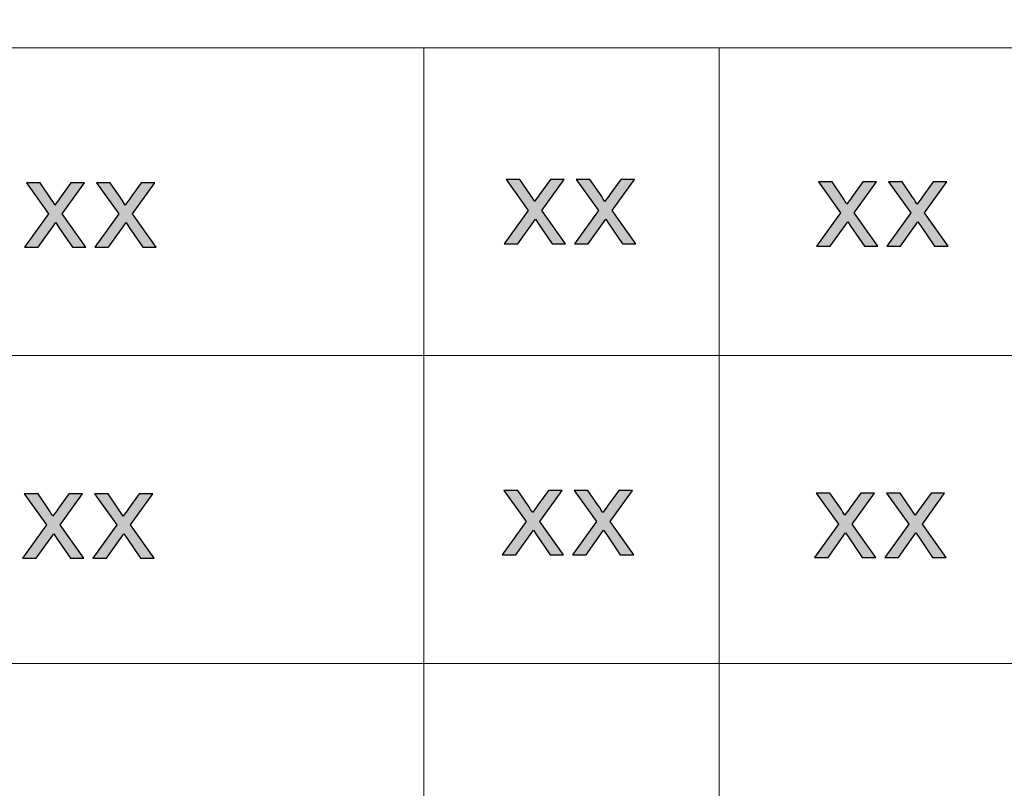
# Model space of a CAD drawing. Header units: millimetres. Extents: x -296 to 295, y -209 to 209.
# Tile 85 of 120: x 99 to 131, y -182 to -157. Entities that reach past the tile are written whole.
import ezdxf

# ---------------------------------------------------------------- set-up
doc = ezdxf.new("R2010")
doc.units = ezdxf.units.MM
doc.header["$MEASUREMENT"] = 0
doc.layers.add('layer 1', color=7, linetype='Continuous')

msp = doc.modelspace()

# ---------------------------------------------------------------- hatches: boundary and pattern name
at = {"layer": 'layer 1'}
h = msp.add_hatch(color=250, dxfattribs=at)
edge = h.paths.add_edge_path()
edge.add_spline(control_points=[(99.5688, -164.2709), (99.5688, -164.2709), (100.3332, -163.2071), (100.3332, -163.2071), (100.3332, -163.2071), (99.6253, -162.2172), (99.6253, -162.2172), (99.6253, -162.2172), (100.0617, -162.2172), (100.0617, -162.2172), (100.0617, -162.2172), (100.3923, -162.7019), (100.3923, -162.7019), (100.4535, -162.793), (100.5019, -162.8668), (100.5363, -162.9249), (100.5961, -162.8424), (100.6492, -162.7679), (100.6969, -162.7013), (100.6969, -162.7013), (101.0451, -162.2172), (101.0451, -162.2172), (101.0451, -162.2172), (101.4788, -162.2172), (101.4788, -162.2172), (101.4788, -162.2172), (100.7669, -163.2071), (100.7669, -163.2071), (100.7669, -163.2071), (101.5252, -164.2709), (101.5252, -164.2709), (101.5252, -164.2709), (101.0936, -164.2709), (101.0936, -164.2709), (101.0936, -164.2709), (100.6606, -163.6378), (100.6606, -163.6378), (100.6606, -163.6378), (100.5618, -163.4854), (100.5618, -163.4854), (100.5618, -163.4854), (100.0024, -164.2709), (100.0024, -164.2709), (100.0024, -164.2709), (99.5688, -164.2709), (99.5688, -164.2709)], knot_values=[0, 0, 0, 0, 0.0666667, 0.0666667, 0.0666667, 0.1333333, 0.1333333, 0.1333333, 0.2, 0.2, 0.2, 0.2666667, 0.2666667, 0.2666667, 0.3333333, 0.3333333, 0.3333333, 0.4, 0.4, 0.4, 0.4666667, 0.4666667, 0.4666667, 0.5333333, 0.5333333, 0.5333333, 0.6, 0.6, 0.6, 0.6666667, 0.6666667, 0.6666667, 0.7333333, 0.7333333, 0.7333333, 0.8, 0.8, 0.8, 0.8666667, 0.8666667, 0.8666667, 0.9333333, 0.9333333, 0.9333333, 1, 1, 1, 1], degree=3, periodic=1)
h = msp.add_hatch(color=250, dxfattribs=at)
edge = h.paths.add_edge_path()
edge.add_spline(control_points=[(101.8098, -164.2709), (101.8098, -164.2709), (102.5742, -163.2071), (102.5742, -163.2071), (102.5742, -163.2071), (101.8662, -162.2172), (101.8662, -162.2172), (101.8662, -162.2172), (102.3026, -162.2172), (102.3026, -162.2172), (102.3026, -162.2172), (102.6333, -162.7019), (102.6333, -162.7019), (102.6945, -162.793), (102.7429, -162.8668), (102.7772, -162.9249), (102.8371, -162.8424), (102.8902, -162.7679), (102.9379, -162.7013), (102.9379, -162.7013), (103.2861, -162.2172), (103.2861, -162.2172), (103.2861, -162.2172), (103.7198, -162.2172), (103.7198, -162.2172), (103.7198, -162.2172), (103.0078, -163.2071), (103.0078, -163.2071), (103.0078, -163.2071), (103.7661, -164.2709), (103.7661, -164.2709), (103.7661, -164.2709), (103.3345, -164.2709), (103.3345, -164.2709), (103.3345, -164.2709), (102.9016, -163.6378), (102.9016, -163.6378), (102.9016, -163.6378), (102.8027, -163.4854), (102.8027, -163.4854), (102.8027, -163.4854), (102.2434, -164.2709), (102.2434, -164.2709), (102.2434, -164.2709), (101.8098, -164.2709), (101.8098, -164.2709)], knot_values=[0, 0, 0, 0, 0.0666667, 0.0666667, 0.0666667, 0.1333333, 0.1333333, 0.1333333, 0.2, 0.2, 0.2, 0.2666667, 0.2666667, 0.2666667, 0.3333333, 0.3333333, 0.3333333, 0.4, 0.4, 0.4, 0.4666667, 0.4666667, 0.4666667, 0.5333333, 0.5333333, 0.5333333, 0.6, 0.6, 0.6, 0.6666667, 0.6666667, 0.6666667, 0.7333333, 0.7333333, 0.7333333, 0.8, 0.8, 0.8, 0.8666667, 0.8666667, 0.8666667, 0.9333333, 0.9333333, 0.9333333, 1, 1, 1, 1], degree=3, periodic=1)
h = msp.add_hatch(color=250, dxfattribs=at)
edge = h.paths.add_edge_path()
edge.add_spline(control_points=[(114.8686, -164.1582), (114.8686, -164.1582), (115.633, -163.0944), (115.633, -163.0944), (115.633, -163.0944), (114.9251, -162.1045), (114.9251, -162.1045), (114.9251, -162.1045), (115.3615, -162.1045), (115.3615, -162.1045), (115.3615, -162.1045), (115.6921, -162.5892), (115.6921, -162.5892), (115.7533, -162.6803), (115.8017, -162.7541), (115.8361, -162.8122), (115.8959, -162.7297), (115.949, -162.6552), (115.9967, -162.5886), (115.9967, -162.5886), (116.3449, -162.1045), (116.3449, -162.1045), (116.3449, -162.1045), (116.7786, -162.1045), (116.7786, -162.1045), (116.7786, -162.1045), (116.0667, -163.0944), (116.0667, -163.0944), (116.0667, -163.0944), (116.825, -164.1582), (116.825, -164.1582), (116.825, -164.1582), (116.3934, -164.1582), (116.3934, -164.1582), (116.3934, -164.1582), (115.9604, -163.5251), (115.9604, -163.5251), (115.9604, -163.5251), (115.8616, -163.3727), (115.8616, -163.3727), (115.8616, -163.3727), (115.3022, -164.1582), (115.3022, -164.1582), (115.3022, -164.1582), (114.8686, -164.1582), (114.8686, -164.1582)], knot_values=[0, 0, 0, 0, 0.0666667, 0.0666667, 0.0666667, 0.1333333, 0.1333333, 0.1333333, 0.2, 0.2, 0.2, 0.2666667, 0.2666667, 0.2666667, 0.3333333, 0.3333333, 0.3333333, 0.4, 0.4, 0.4, 0.4666667, 0.4666667, 0.4666667, 0.5333333, 0.5333333, 0.5333333, 0.6, 0.6, 0.6, 0.6666667, 0.6666667, 0.6666667, 0.7333333, 0.7333333, 0.7333333, 0.8, 0.8, 0.8, 0.8666667, 0.8666667, 0.8666667, 0.9333333, 0.9333333, 0.9333333, 1, 1, 1, 1], degree=3, periodic=1)
h = msp.add_hatch(color=250, dxfattribs=at)
edge = h.paths.add_edge_path()
edge.add_spline(control_points=[(117.1096, -164.1582), (117.1096, -164.1582), (117.874, -163.0944), (117.874, -163.0944), (117.874, -163.0944), (117.166, -162.1045), (117.166, -162.1045), (117.166, -162.1045), (117.6024, -162.1045), (117.6024, -162.1045), (117.6024, -162.1045), (117.9331, -162.5892), (117.9331, -162.5892), (117.9943, -162.6803), (118.0427, -162.7541), (118.0771, -162.8122), (118.1369, -162.7297), (118.19, -162.6552), (118.2377, -162.5886), (118.2377, -162.5886), (118.5859, -162.1045), (118.5859, -162.1045), (118.5859, -162.1045), (119.0196, -162.1045), (119.0196, -162.1045), (119.0196, -162.1045), (118.3076, -163.0944), (118.3076, -163.0944), (118.3076, -163.0944), (119.0659, -164.1582), (119.0659, -164.1582), (119.0659, -164.1582), (118.6343, -164.1582), (118.6343, -164.1582), (118.6343, -164.1582), (118.2014, -163.5251), (118.2014, -163.5251), (118.2014, -163.5251), (118.1025, -163.3727), (118.1025, -163.3727), (118.1025, -163.3727), (117.5432, -164.1582), (117.5432, -164.1582), (117.5432, -164.1582), (117.1096, -164.1582), (117.1096, -164.1582)], knot_values=[0, 0, 0, 0, 0.0666667, 0.0666667, 0.0666667, 0.1333333, 0.1333333, 0.1333333, 0.2, 0.2, 0.2, 0.2666667, 0.2666667, 0.2666667, 0.3333333, 0.3333333, 0.3333333, 0.4, 0.4, 0.4, 0.4666667, 0.4666667, 0.4666667, 0.5333333, 0.5333333, 0.5333333, 0.6, 0.6, 0.6, 0.6666667, 0.6666667, 0.6666667, 0.7333333, 0.7333333, 0.7333333, 0.8, 0.8, 0.8, 0.8666667, 0.8666667, 0.8666667, 0.9333333, 0.9333333, 0.9333333, 1, 1, 1, 1], degree=3, periodic=1)
h = msp.add_hatch(color=250, dxfattribs=at)
edge = h.paths.add_edge_path()
edge.add_spline(control_points=[(124.8297, -164.2414), (124.8297, -164.2414), (125.5941, -163.1776), (125.5941, -163.1776), (125.5941, -163.1776), (124.8862, -162.1877), (124.8862, -162.1877), (124.8862, -162.1877), (125.3225, -162.1877), (125.3225, -162.1877), (125.3225, -162.1877), (125.6532, -162.6724), (125.6532, -162.6724), (125.7144, -162.7635), (125.7628, -162.8373), (125.7972, -162.8954), (125.857, -162.8129), (125.9101, -162.7384), (125.9578, -162.6718), (125.9578, -162.6718), (126.306, -162.1877), (126.306, -162.1877), (126.306, -162.1877), (126.7397, -162.1877), (126.7397, -162.1877), (126.7397, -162.1877), (126.0277, -163.1776), (126.0277, -163.1776), (126.0277, -163.1776), (126.7861, -164.2414), (126.7861, -164.2414), (126.7861, -164.2414), (126.3545, -164.2414), (126.3545, -164.2414), (126.3545, -164.2414), (125.9215, -163.6083), (125.9215, -163.6083), (125.9215, -163.6083), (125.8226, -163.4559), (125.8226, -163.4559), (125.8226, -163.4559), (125.2633, -164.2414), (125.2633, -164.2414), (125.2633, -164.2414), (124.8297, -164.2414), (124.8297, -164.2414)], knot_values=[0, 0, 0, 0, 0.0666667, 0.0666667, 0.0666667, 0.1333333, 0.1333333, 0.1333333, 0.2, 0.2, 0.2, 0.2666667, 0.2666667, 0.2666667, 0.3333333, 0.3333333, 0.3333333, 0.4, 0.4, 0.4, 0.4666667, 0.4666667, 0.4666667, 0.5333333, 0.5333333, 0.5333333, 0.6, 0.6, 0.6, 0.6666667, 0.6666667, 0.6666667, 0.7333333, 0.7333333, 0.7333333, 0.8, 0.8, 0.8, 0.8666667, 0.8666667, 0.8666667, 0.9333333, 0.9333333, 0.9333333, 1, 1, 1, 1], degree=3, periodic=1)
h = msp.add_hatch(color=250, dxfattribs=at)
edge = h.paths.add_edge_path()
edge.add_spline(control_points=[(127.0707, -164.2414), (127.0707, -164.2414), (127.8351, -163.1776), (127.8351, -163.1776), (127.8351, -163.1776), (127.1271, -162.1877), (127.1271, -162.1877), (127.1271, -162.1877), (127.5635, -162.1877), (127.5635, -162.1877), (127.5635, -162.1877), (127.8942, -162.6724), (127.8942, -162.6724), (127.9554, -162.7635), (128.0038, -162.8373), (128.0381, -162.8954), (128.098, -162.8129), (128.1511, -162.7384), (128.1988, -162.6718), (128.1988, -162.6718), (128.547, -162.1877), (128.547, -162.1877), (128.547, -162.1877), (128.9806, -162.1877), (128.9806, -162.1877), (128.9806, -162.1877), (128.2687, -163.1776), (128.2687, -163.1776), (128.2687, -163.1776), (129.027, -164.2414), (129.027, -164.2414), (129.027, -164.2414), (128.5954, -164.2414), (128.5954, -164.2414), (128.5954, -164.2414), (128.1625, -163.6083), (128.1625, -163.6083), (128.1625, -163.6083), (128.0636, -163.4559), (128.0636, -163.4559), (128.0636, -163.4559), (127.5043, -164.2414), (127.5043, -164.2414), (127.5043, -164.2414), (127.0707, -164.2414), (127.0707, -164.2414)], knot_values=[0, 0, 0, 0, 0.0666667, 0.0666667, 0.0666667, 0.1333333, 0.1333333, 0.1333333, 0.2, 0.2, 0.2, 0.2666667, 0.2666667, 0.2666667, 0.3333333, 0.3333333, 0.3333333, 0.4, 0.4, 0.4, 0.4666667, 0.4666667, 0.4666667, 0.5333333, 0.5333333, 0.5333333, 0.6, 0.6, 0.6, 0.6666667, 0.6666667, 0.6666667, 0.7333333, 0.7333333, 0.7333333, 0.8, 0.8, 0.8, 0.8666667, 0.8666667, 0.8666667, 0.9333333, 0.9333333, 0.9333333, 1, 1, 1, 1], degree=3, periodic=1)
h = msp.add_hatch(color=250, dxfattribs=at)
edge = h.paths.add_edge_path()
edge.add_spline(control_points=[(114.803, -174.087), (114.803, -174.087), (115.5675, -173.0232), (115.5675, -173.0232), (115.5675, -173.0232), (114.8595, -172.0333), (114.8595, -172.0333), (114.8595, -172.0333), (115.2959, -172.0333), (115.2959, -172.0333), (115.2959, -172.0333), (115.6266, -172.518), (115.6266, -172.518), (115.6877, -172.6091), (115.7362, -172.6829), (115.7705, -172.741), (115.8304, -172.6585), (115.8835, -172.584), (115.9312, -172.5174), (115.9312, -172.5174), (116.2794, -172.0333), (116.2794, -172.0333), (116.2794, -172.0333), (116.713, -172.0333), (116.713, -172.0333), (116.713, -172.0333), (116.0011, -173.0232), (116.0011, -173.0232), (116.0011, -173.0232), (116.7594, -174.087), (116.7594, -174.087), (116.7594, -174.087), (116.3278, -174.087), (116.3278, -174.087), (116.3278, -174.087), (115.8949, -173.4539), (115.8949, -173.4539), (115.8949, -173.4539), (115.796, -173.3015), (115.796, -173.3015), (115.796, -173.3015), (115.2367, -174.087), (115.2367, -174.087), (115.2367, -174.087), (114.803, -174.087), (114.803, -174.087)], knot_values=[0, 0, 0, 0, 0.0666667, 0.0666667, 0.0666667, 0.1333333, 0.1333333, 0.1333333, 0.2, 0.2, 0.2, 0.2666667, 0.2666667, 0.2666667, 0.3333333, 0.3333333, 0.3333333, 0.4, 0.4, 0.4, 0.4666667, 0.4666667, 0.4666667, 0.5333333, 0.5333333, 0.5333333, 0.6, 0.6, 0.6, 0.6666667, 0.6666667, 0.6666667, 0.7333333, 0.7333333, 0.7333333, 0.8, 0.8, 0.8, 0.8666667, 0.8666667, 0.8666667, 0.9333333, 0.9333333, 0.9333333, 1, 1, 1, 1], degree=3, periodic=1)
h = msp.add_hatch(color=250, dxfattribs=at)
edge = h.paths.add_edge_path()
edge.add_spline(control_points=[(117.044, -174.087), (117.044, -174.087), (117.8084, -173.0232), (117.8084, -173.0232), (117.8084, -173.0232), (117.1005, -172.0333), (117.1005, -172.0333), (117.1005, -172.0333), (117.5369, -172.0333), (117.5369, -172.0333), (117.5369, -172.0333), (117.8676, -172.518), (117.8676, -172.518), (117.9287, -172.6091), (117.9771, -172.6829), (118.0115, -172.741), (118.0713, -172.6585), (118.1244, -172.584), (118.1721, -172.5174), (118.1721, -172.5174), (118.5204, -172.0333), (118.5204, -172.0333), (118.5204, -172.0333), (118.954, -172.0333), (118.954, -172.0333), (118.954, -172.0333), (118.2421, -173.0232), (118.2421, -173.0232), (118.2421, -173.0232), (119.0004, -174.087), (119.0004, -174.087), (119.0004, -174.087), (118.5688, -174.087), (118.5688, -174.087), (118.5688, -174.087), (118.1359, -173.4539), (118.1359, -173.4539), (118.1359, -173.4539), (118.037, -173.3015), (118.037, -173.3015), (118.037, -173.3015), (117.4777, -174.087), (117.4777, -174.087), (117.4777, -174.087), (117.044, -174.087), (117.044, -174.087)], knot_values=[0, 0, 0, 0, 0.0666667, 0.0666667, 0.0666667, 0.1333333, 0.1333333, 0.1333333, 0.2, 0.2, 0.2, 0.2666667, 0.2666667, 0.2666667, 0.3333333, 0.3333333, 0.3333333, 0.4, 0.4, 0.4, 0.4666667, 0.4666667, 0.4666667, 0.5333333, 0.5333333, 0.5333333, 0.6, 0.6, 0.6, 0.6666667, 0.6666667, 0.6666667, 0.7333333, 0.7333333, 0.7333333, 0.8, 0.8, 0.8, 0.8666667, 0.8666667, 0.8666667, 0.9333333, 0.9333333, 0.9333333, 1, 1, 1, 1], degree=3, periodic=1)
h = msp.add_hatch(color=250, dxfattribs=at)
edge = h.paths.add_edge_path()
edge.add_spline(control_points=[(99.503, -174.2002), (99.503, -174.2002), (100.2674, -173.1364), (100.2674, -173.1364), (100.2674, -173.1364), (99.5595, -172.1465), (99.5595, -172.1465), (99.5595, -172.1465), (99.9959, -172.1465), (99.9959, -172.1465), (99.9959, -172.1465), (100.3266, -172.6312), (100.3266, -172.6312), (100.3877, -172.7223), (100.4361, -172.7961), (100.4705, -172.8542), (100.5303, -172.7717), (100.5834, -172.6972), (100.6311, -172.6306), (100.6311, -172.6306), (100.9794, -172.1465), (100.9794, -172.1465), (100.9794, -172.1465), (101.413, -172.1465), (101.413, -172.1465), (101.413, -172.1465), (100.7011, -173.1364), (100.7011, -173.1364), (100.7011, -173.1364), (101.4594, -174.2002), (101.4594, -174.2002), (101.4594, -174.2002), (101.0278, -174.2002), (101.0278, -174.2002), (101.0278, -174.2002), (100.5949, -173.5671), (100.5949, -173.5671), (100.5949, -173.5671), (100.496, -173.4147), (100.496, -173.4147), (100.496, -173.4147), (99.9367, -174.2002), (99.9367, -174.2002), (99.9367, -174.2002), (99.503, -174.2002), (99.503, -174.2002)], knot_values=[0, 0, 0, 0, 0.0666667, 0.0666667, 0.0666667, 0.1333333, 0.1333333, 0.1333333, 0.2, 0.2, 0.2, 0.2666667, 0.2666667, 0.2666667, 0.3333333, 0.3333333, 0.3333333, 0.4, 0.4, 0.4, 0.4666667, 0.4666667, 0.4666667, 0.5333333, 0.5333333, 0.5333333, 0.6, 0.6, 0.6, 0.6666667, 0.6666667, 0.6666667, 0.7333333, 0.7333333, 0.7333333, 0.8, 0.8, 0.8, 0.8666667, 0.8666667, 0.8666667, 0.9333333, 0.9333333, 0.9333333, 1, 1, 1, 1], degree=3, periodic=1)
h = msp.add_hatch(color=250, dxfattribs=at)
edge = h.paths.add_edge_path()
edge.add_spline(control_points=[(101.744, -174.2002), (101.744, -174.2002), (102.5084, -173.1364), (102.5084, -173.1364), (102.5084, -173.1364), (101.8005, -172.1465), (101.8005, -172.1465), (101.8005, -172.1465), (102.2369, -172.1465), (102.2369, -172.1465), (102.2369, -172.1465), (102.5675, -172.6312), (102.5675, -172.6312), (102.6287, -172.7223), (102.6771, -172.7961), (102.7115, -172.8542), (102.7713, -172.7717), (102.8244, -172.6972), (102.8721, -172.6306), (102.8721, -172.6306), (103.2203, -172.1465), (103.2203, -172.1465), (103.2203, -172.1465), (103.654, -172.1465), (103.654, -172.1465), (103.654, -172.1465), (102.942, -173.1364), (102.942, -173.1364), (102.942, -173.1364), (103.7004, -174.2002), (103.7004, -174.2002), (103.7004, -174.2002), (103.2688, -174.2002), (103.2688, -174.2002), (103.2688, -174.2002), (102.8358, -173.5671), (102.8358, -173.5671), (102.8358, -173.5671), (102.737, -173.4147), (102.737, -173.4147), (102.737, -173.4147), (102.1776, -174.2002), (102.1776, -174.2002), (102.1776, -174.2002), (101.744, -174.2002), (101.744, -174.2002)], knot_values=[0, 0, 0, 0, 0.0666667, 0.0666667, 0.0666667, 0.1333333, 0.1333333, 0.1333333, 0.2, 0.2, 0.2, 0.2666667, 0.2666667, 0.2666667, 0.3333333, 0.3333333, 0.3333333, 0.4, 0.4, 0.4, 0.4666667, 0.4666667, 0.4666667, 0.5333333, 0.5333333, 0.5333333, 0.6, 0.6, 0.6, 0.6666667, 0.6666667, 0.6666667, 0.7333333, 0.7333333, 0.7333333, 0.8, 0.8, 0.8, 0.8666667, 0.8666667, 0.8666667, 0.9333333, 0.9333333, 0.9333333, 1, 1, 1, 1], degree=3, periodic=1)
h = msp.add_hatch(color=250, dxfattribs=at)
edge = h.paths.add_edge_path()
edge.add_spline(control_points=[(124.7641, -174.1707), (124.7641, -174.1707), (125.5285, -173.1069), (125.5285, -173.1069), (125.5285, -173.1069), (124.8206, -172.117), (124.8206, -172.117), (124.8206, -172.117), (125.257, -172.117), (125.257, -172.117), (125.257, -172.117), (125.5877, -172.6017), (125.5877, -172.6017), (125.6488, -172.6928), (125.6972, -172.7666), (125.7316, -172.8247), (125.7914, -172.7422), (125.8445, -172.6677), (125.8923, -172.6011), (125.8923, -172.6011), (126.2405, -172.117), (126.2405, -172.117), (126.2405, -172.117), (126.6741, -172.117), (126.6741, -172.117), (126.6741, -172.117), (125.9622, -173.1069), (125.9622, -173.1069), (125.9622, -173.1069), (126.7205, -174.1707), (126.7205, -174.1707), (126.7205, -174.1707), (126.2889, -174.1707), (126.2889, -174.1707), (126.2889, -174.1707), (125.856, -173.5376), (125.856, -173.5376), (125.856, -173.5376), (125.7571, -173.3852), (125.7571, -173.3852), (125.7571, -173.3852), (125.1978, -174.1707), (125.1978, -174.1707), (125.1978, -174.1707), (124.7641, -174.1707), (124.7641, -174.1707)], knot_values=[0, 0, 0, 0, 0.0666667, 0.0666667, 0.0666667, 0.1333333, 0.1333333, 0.1333333, 0.2, 0.2, 0.2, 0.2666667, 0.2666667, 0.2666667, 0.3333333, 0.3333333, 0.3333333, 0.4, 0.4, 0.4, 0.4666667, 0.4666667, 0.4666667, 0.5333333, 0.5333333, 0.5333333, 0.6, 0.6, 0.6, 0.6666667, 0.6666667, 0.6666667, 0.7333333, 0.7333333, 0.7333333, 0.8, 0.8, 0.8, 0.8666667, 0.8666667, 0.8666667, 0.9333333, 0.9333333, 0.9333333, 1, 1, 1, 1], degree=3, periodic=1)
h = msp.add_hatch(color=250, dxfattribs=at)
edge = h.paths.add_edge_path()
edge.add_spline(control_points=[(127.0051, -174.1707), (127.0051, -174.1707), (127.7695, -173.1069), (127.7695, -173.1069), (127.7695, -173.1069), (127.0616, -172.117), (127.0616, -172.117), (127.0616, -172.117), (127.498, -172.117), (127.498, -172.117), (127.498, -172.117), (127.8286, -172.6017), (127.8286, -172.6017), (127.8898, -172.6928), (127.9382, -172.7666), (127.9726, -172.8247), (128.0324, -172.7422), (128.0855, -172.6677), (128.1332, -172.6011), (128.1332, -172.6011), (128.4814, -172.117), (128.4814, -172.117), (128.4814, -172.117), (128.9151, -172.117), (128.9151, -172.117), (128.9151, -172.117), (128.2032, -173.1069), (128.2032, -173.1069), (128.2032, -173.1069), (128.9615, -174.1707), (128.9615, -174.1707), (128.9615, -174.1707), (128.5299, -174.1707), (128.5299, -174.1707), (128.5299, -174.1707), (128.0969, -173.5376), (128.0969, -173.5376), (128.0969, -173.5376), (127.9981, -173.3852), (127.9981, -173.3852), (127.9981, -173.3852), (127.4387, -174.1707), (127.4387, -174.1707), (127.4387, -174.1707), (127.0051, -174.1707), (127.0051, -174.1707)], knot_values=[0, 0, 0, 0, 0.0666667, 0.0666667, 0.0666667, 0.1333333, 0.1333333, 0.1333333, 0.2, 0.2, 0.2, 0.2666667, 0.2666667, 0.2666667, 0.3333333, 0.3333333, 0.3333333, 0.4, 0.4, 0.4, 0.4666667, 0.4666667, 0.4666667, 0.5333333, 0.5333333, 0.5333333, 0.6, 0.6, 0.6, 0.6666667, 0.6666667, 0.6666667, 0.7333333, 0.7333333, 0.7333333, 0.8, 0.8, 0.8, 0.8666667, 0.8666667, 0.8666667, 0.9333333, 0.9333333, 0.9333333, 1, 1, 1, 1], degree=3, periodic=1)

# ---------------------------------------------------------------- linework, layer by layer
at = {"layer": 'layer 1', "color": 1, "lineweight": 0}
msp.add_open_spline([(295.3283, 209.2747), (295.3283, 209.2747), (295.3283, -208.9236), (295.3283, -208.9236), (295.3283, -208.9236), (-296.1944, -208.9236), (-296.1944, -208.9236), (-296.1944, -208.9236), (-296.1944, 209.2747), (-296.1944, 209.2747), (-296.1944, 209.2747), (295.3283, 209.2747), (295.3283, 209.2747)], degree=3, knots=[0, 0, 0, 0, 0.25, 0.25, 0.25, 0.5, 0.5, 0.5, 0.75, 0.75, 0.75, 1, 1, 1, 1], dxfattribs=at)
at = {"layer": 'layer 1', "color": 5, "lineweight": 0}
msp.add_open_spline([(-281.2487, 194.7284), (-281.2487, 194.7284), (-281.2487, -197.0649), (-281.2487, -197.0649), (-281.2487, -197.0649), (283.3586, -197.0649), (283.3586, -197.0649)], degree=3, knots=[0, 0, 0, 0, 0.5, 0.5, 0.5, 1, 1, 1, 1], dxfattribs=at)
at = {"layer": 'layer 1', "lineweight": 0}
for points in [[(85.6856, -157.9012), (85.6856, -157.9012), (191.9976, -157.9012), (191.9976, -157.9012)], [(112.3016, -157.9012), (112.3016, -157.9012), (112.3016, -197.0649), (112.3016, -197.0649)], [(121.7211, -157.9012), (121.7211, -157.9012), (121.7211, -197.0649), (121.7211, -197.0649)], [(85.6856, -167.7285), (85.6856, -167.7285), (191.9976, -167.7285), (191.9976, -167.7285)], [(76.1166, -177.5558), (76.1166, -177.5558), (191.9976, -177.5558), (191.9976, -177.5558)]]:
    msp.add_open_spline(points, degree=3, dxfattribs=at)
at = {"layer": 'layer 1', "color": 250}
for points in [[(99.5688, -164.2709), (99.5688, -164.2709), (100.3332, -163.2071), (100.3332, -163.2071), (100.3332, -163.2071), (99.6253, -162.2172), (99.6253, -162.2172), (99.6253, -162.2172), (100.0617, -162.2172), (100.0617, -162.2172), (100.0617, -162.2172), (100.3923, -162.7019), (100.3923, -162.7019), (100.4535, -162.793), (100.5019, -162.8668), (100.5363, -162.9249), (100.5961, -162.8424), (100.6492, -162.7679), (100.6969, -162.7013), (100.6969, -162.7013), (101.0451, -162.2172), (101.0451, -162.2172), (101.0451, -162.2172), (101.4788, -162.2172), (101.4788, -162.2172), (101.4788, -162.2172), (100.7669, -163.2071), (100.7669, -163.2071), (100.7669, -163.2071), (101.5252, -164.2709), (101.5252, -164.2709), (101.5252, -164.2709), (101.0936, -164.2709), (101.0936, -164.2709), (101.0936, -164.2709), (100.6606, -163.6378), (100.6606, -163.6378), (100.6606, -163.6378), (100.5618, -163.4854), (100.5618, -163.4854), (100.5618, -163.4854), (100.0024, -164.2709), (100.0024, -164.2709), (100.0024, -164.2709), (99.5688, -164.2709), (99.5688, -164.2709)], [(101.8098, -164.2709), (101.8098, -164.2709), (102.5742, -163.2071), (102.5742, -163.2071), (102.5742, -163.2071), (101.8662, -162.2172), (101.8662, -162.2172), (101.8662, -162.2172), (102.3026, -162.2172), (102.3026, -162.2172), (102.3026, -162.2172), (102.6333, -162.7019), (102.6333, -162.7019), (102.6945, -162.793), (102.7429, -162.8668), (102.7772, -162.9249), (102.8371, -162.8424), (102.8902, -162.7679), (102.9379, -162.7013), (102.9379, -162.7013), (103.2861, -162.2172), (103.2861, -162.2172), (103.2861, -162.2172), (103.7198, -162.2172), (103.7198, -162.2172), (103.7198, -162.2172), (103.0078, -163.2071), (103.0078, -163.2071), (103.0078, -163.2071), (103.7661, -164.2709), (103.7661, -164.2709), (103.7661, -164.2709), (103.3345, -164.2709), (103.3345, -164.2709), (103.3345, -164.2709), (102.9016, -163.6378), (102.9016, -163.6378), (102.9016, -163.6378), (102.8027, -163.4854), (102.8027, -163.4854), (102.8027, -163.4854), (102.2434, -164.2709), (102.2434, -164.2709), (102.2434, -164.2709), (101.8098, -164.2709), (101.8098, -164.2709)], [(114.8686, -164.1582), (114.8686, -164.1582), (115.633, -163.0944), (115.633, -163.0944), (115.633, -163.0944), (114.9251, -162.1045), (114.9251, -162.1045), (114.9251, -162.1045), (115.3615, -162.1045), (115.3615, -162.1045), (115.3615, -162.1045), (115.6921, -162.5892), (115.6921, -162.5892), (115.7533, -162.6803), (115.8017, -162.7541), (115.8361, -162.8122), (115.8959, -162.7297), (115.949, -162.6552), (115.9967, -162.5886), (115.9967, -162.5886), (116.3449, -162.1045), (116.3449, -162.1045), (116.3449, -162.1045), (116.7786, -162.1045), (116.7786, -162.1045), (116.7786, -162.1045), (116.0667, -163.0944), (116.0667, -163.0944), (116.0667, -163.0944), (116.825, -164.1582), (116.825, -164.1582), (116.825, -164.1582), (116.3934, -164.1582), (116.3934, -164.1582), (116.3934, -164.1582), (115.9604, -163.5251), (115.9604, -163.5251), (115.9604, -163.5251), (115.8616, -163.3727), (115.8616, -163.3727), (115.8616, -163.3727), (115.3022, -164.1582), (115.3022, -164.1582), (115.3022, -164.1582), (114.8686, -164.1582), (114.8686, -164.1582)], [(117.1096, -164.1582), (117.1096, -164.1582), (117.874, -163.0944), (117.874, -163.0944), (117.874, -163.0944), (117.166, -162.1045), (117.166, -162.1045), (117.166, -162.1045), (117.6024, -162.1045), (117.6024, -162.1045), (117.6024, -162.1045), (117.9331, -162.5892), (117.9331, -162.5892), (117.9943, -162.6803), (118.0427, -162.7541), (118.0771, -162.8122), (118.1369, -162.7297), (118.19, -162.6552), (118.2377, -162.5886), (118.2377, -162.5886), (118.5859, -162.1045), (118.5859, -162.1045), (118.5859, -162.1045), (119.0196, -162.1045), (119.0196, -162.1045), (119.0196, -162.1045), (118.3076, -163.0944), (118.3076, -163.0944), (118.3076, -163.0944), (119.0659, -164.1582), (119.0659, -164.1582), (119.0659, -164.1582), (118.6343, -164.1582), (118.6343, -164.1582), (118.6343, -164.1582), (118.2014, -163.5251), (118.2014, -163.5251), (118.2014, -163.5251), (118.1025, -163.3727), (118.1025, -163.3727), (118.1025, -163.3727), (117.5432, -164.1582), (117.5432, -164.1582), (117.5432, -164.1582), (117.1096, -164.1582), (117.1096, -164.1582)], [(124.8297, -164.2414), (124.8297, -164.2414), (125.5941, -163.1776), (125.5941, -163.1776), (125.5941, -163.1776), (124.8862, -162.1877), (124.8862, -162.1877), (124.8862, -162.1877), (125.3225, -162.1877), (125.3225, -162.1877), (125.3225, -162.1877), (125.6532, -162.6724), (125.6532, -162.6724), (125.7144, -162.7635), (125.7628, -162.8373), (125.7972, -162.8954), (125.857, -162.8129), (125.9101, -162.7384), (125.9578, -162.6718), (125.9578, -162.6718), (126.306, -162.1877), (126.306, -162.1877), (126.306, -162.1877), (126.7397, -162.1877), (126.7397, -162.1877), (126.7397, -162.1877), (126.0277, -163.1776), (126.0277, -163.1776), (126.0277, -163.1776), (126.7861, -164.2414), (126.7861, -164.2414), (126.7861, -164.2414), (126.3545, -164.2414), (126.3545, -164.2414), (126.3545, -164.2414), (125.9215, -163.6083), (125.9215, -163.6083), (125.9215, -163.6083), (125.8226, -163.4559), (125.8226, -163.4559), (125.8226, -163.4559), (125.2633, -164.2414), (125.2633, -164.2414), (125.2633, -164.2414), (124.8297, -164.2414), (124.8297, -164.2414)], [(127.0707, -164.2414), (127.0707, -164.2414), (127.8351, -163.1776), (127.8351, -163.1776), (127.8351, -163.1776), (127.1271, -162.1877), (127.1271, -162.1877), (127.1271, -162.1877), (127.5635, -162.1877), (127.5635, -162.1877), (127.5635, -162.1877), (127.8942, -162.6724), (127.8942, -162.6724), (127.9554, -162.7635), (128.0038, -162.8373), (128.0381, -162.8954), (128.098, -162.8129), (128.1511, -162.7384), (128.1988, -162.6718), (128.1988, -162.6718), (128.547, -162.1877), (128.547, -162.1877), (128.547, -162.1877), (128.9806, -162.1877), (128.9806, -162.1877), (128.9806, -162.1877), (128.2687, -163.1776), (128.2687, -163.1776), (128.2687, -163.1776), (129.027, -164.2414), (129.027, -164.2414), (129.027, -164.2414), (128.5954, -164.2414), (128.5954, -164.2414), (128.5954, -164.2414), (128.1625, -163.6083), (128.1625, -163.6083), (128.1625, -163.6083), (128.0636, -163.4559), (128.0636, -163.4559), (128.0636, -163.4559), (127.5043, -164.2414), (127.5043, -164.2414), (127.5043, -164.2414), (127.0707, -164.2414), (127.0707, -164.2414)], [(114.803, -174.087), (114.803, -174.087), (115.5675, -173.0232), (115.5675, -173.0232), (115.5675, -173.0232), (114.8595, -172.0333), (114.8595, -172.0333), (114.8595, -172.0333), (115.2959, -172.0333), (115.2959, -172.0333), (115.2959, -172.0333), (115.6266, -172.518), (115.6266, -172.518), (115.6877, -172.6091), (115.7362, -172.6829), (115.7705, -172.741), (115.8304, -172.6585), (115.8835, -172.584), (115.9312, -172.5174), (115.9312, -172.5174), (116.2794, -172.0333), (116.2794, -172.0333), (116.2794, -172.0333), (116.713, -172.0333), (116.713, -172.0333), (116.713, -172.0333), (116.0011, -173.0232), (116.0011, -173.0232), (116.0011, -173.0232), (116.7594, -174.087), (116.7594, -174.087), (116.7594, -174.087), (116.3278, -174.087), (116.3278, -174.087), (116.3278, -174.087), (115.8949, -173.4539), (115.8949, -173.4539), (115.8949, -173.4539), (115.796, -173.3015), (115.796, -173.3015), (115.796, -173.3015), (115.2367, -174.087), (115.2367, -174.087), (115.2367, -174.087), (114.803, -174.087), (114.803, -174.087)], [(117.044, -174.087), (117.044, -174.087), (117.8084, -173.0232), (117.8084, -173.0232), (117.8084, -173.0232), (117.1005, -172.0333), (117.1005, -172.0333), (117.1005, -172.0333), (117.5369, -172.0333), (117.5369, -172.0333), (117.5369, -172.0333), (117.8676, -172.518), (117.8676, -172.518), (117.9287, -172.6091), (117.9771, -172.6829), (118.0115, -172.741), (118.0713, -172.6585), (118.1244, -172.584), (118.1721, -172.5174), (118.1721, -172.5174), (118.5204, -172.0333), (118.5204, -172.0333), (118.5204, -172.0333), (118.954, -172.0333), (118.954, -172.0333), (118.954, -172.0333), (118.2421, -173.0232), (118.2421, -173.0232), (118.2421, -173.0232), (119.0004, -174.087), (119.0004, -174.087), (119.0004, -174.087), (118.5688, -174.087), (118.5688, -174.087), (118.5688, -174.087), (118.1359, -173.4539), (118.1359, -173.4539), (118.1359, -173.4539), (118.037, -173.3015), (118.037, -173.3015), (118.037, -173.3015), (117.4777, -174.087), (117.4777, -174.087), (117.4777, -174.087), (117.044, -174.087), (117.044, -174.087)], [(99.503, -174.2002), (99.503, -174.2002), (100.2674, -173.1364), (100.2674, -173.1364), (100.2674, -173.1364), (99.5595, -172.1465), (99.5595, -172.1465), (99.5595, -172.1465), (99.9959, -172.1465), (99.9959, -172.1465), (99.9959, -172.1465), (100.3266, -172.6312), (100.3266, -172.6312), (100.3877, -172.7223), (100.4361, -172.7961), (100.4705, -172.8542), (100.5303, -172.7717), (100.5834, -172.6972), (100.6311, -172.6306), (100.6311, -172.6306), (100.9794, -172.1465), (100.9794, -172.1465), (100.9794, -172.1465), (101.413, -172.1465), (101.413, -172.1465), (101.413, -172.1465), (100.7011, -173.1364), (100.7011, -173.1364), (100.7011, -173.1364), (101.4594, -174.2002), (101.4594, -174.2002), (101.4594, -174.2002), (101.0278, -174.2002), (101.0278, -174.2002), (101.0278, -174.2002), (100.5949, -173.5671), (100.5949, -173.5671), (100.5949, -173.5671), (100.496, -173.4147), (100.496, -173.4147), (100.496, -173.4147), (99.9367, -174.2002), (99.9367, -174.2002), (99.9367, -174.2002), (99.503, -174.2002), (99.503, -174.2002)], [(101.744, -174.2002), (101.744, -174.2002), (102.5084, -173.1364), (102.5084, -173.1364), (102.5084, -173.1364), (101.8005, -172.1465), (101.8005, -172.1465), (101.8005, -172.1465), (102.2369, -172.1465), (102.2369, -172.1465), (102.2369, -172.1465), (102.5675, -172.6312), (102.5675, -172.6312), (102.6287, -172.7223), (102.6771, -172.7961), (102.7115, -172.8542), (102.7713, -172.7717), (102.8244, -172.6972), (102.8721, -172.6306), (102.8721, -172.6306), (103.2203, -172.1465), (103.2203, -172.1465), (103.2203, -172.1465), (103.654, -172.1465), (103.654, -172.1465), (103.654, -172.1465), (102.942, -173.1364), (102.942, -173.1364), (102.942, -173.1364), (103.7004, -174.2002), (103.7004, -174.2002), (103.7004, -174.2002), (103.2688, -174.2002), (103.2688, -174.2002), (103.2688, -174.2002), (102.8358, -173.5671), (102.8358, -173.5671), (102.8358, -173.5671), (102.737, -173.4147), (102.737, -173.4147), (102.737, -173.4147), (102.1776, -174.2002), (102.1776, -174.2002), (102.1776, -174.2002), (101.744, -174.2002), (101.744, -174.2002)], [(124.7641, -174.1707), (124.7641, -174.1707), (125.5285, -173.1069), (125.5285, -173.1069), (125.5285, -173.1069), (124.8206, -172.117), (124.8206, -172.117), (124.8206, -172.117), (125.257, -172.117), (125.257, -172.117), (125.257, -172.117), (125.5877, -172.6017), (125.5877, -172.6017), (125.6488, -172.6928), (125.6972, -172.7666), (125.7316, -172.8247), (125.7914, -172.7422), (125.8445, -172.6677), (125.8923, -172.6011), (125.8923, -172.6011), (126.2405, -172.117), (126.2405, -172.117), (126.2405, -172.117), (126.6741, -172.117), (126.6741, -172.117), (126.6741, -172.117), (125.9622, -173.1069), (125.9622, -173.1069), (125.9622, -173.1069), (126.7205, -174.1707), (126.7205, -174.1707), (126.7205, -174.1707), (126.2889, -174.1707), (126.2889, -174.1707), (126.2889, -174.1707), (125.856, -173.5376), (125.856, -173.5376), (125.856, -173.5376), (125.7571, -173.3852), (125.7571, -173.3852), (125.7571, -173.3852), (125.1978, -174.1707), (125.1978, -174.1707), (125.1978, -174.1707), (124.7641, -174.1707), (124.7641, -174.1707)], [(127.0051, -174.1707), (127.0051, -174.1707), (127.7695, -173.1069), (127.7695, -173.1069), (127.7695, -173.1069), (127.0616, -172.117), (127.0616, -172.117), (127.0616, -172.117), (127.498, -172.117), (127.498, -172.117), (127.498, -172.117), (127.8286, -172.6017), (127.8286, -172.6017), (127.8898, -172.6928), (127.9382, -172.7666), (127.9726, -172.8247), (128.0324, -172.7422), (128.0855, -172.6677), (128.1332, -172.6011), (128.1332, -172.6011), (128.4814, -172.117), (128.4814, -172.117), (128.4814, -172.117), (128.9151, -172.117), (128.9151, -172.117), (128.9151, -172.117), (128.2032, -173.1069), (128.2032, -173.1069), (128.2032, -173.1069), (128.9615, -174.1707), (128.9615, -174.1707), (128.9615, -174.1707), (128.5299, -174.1707), (128.5299, -174.1707), (128.5299, -174.1707), (128.0969, -173.5376), (128.0969, -173.5376), (128.0969, -173.5376), (127.9981, -173.3852), (127.9981, -173.3852), (127.9981, -173.3852), (127.4387, -174.1707), (127.4387, -174.1707), (127.4387, -174.1707), (127.0051, -174.1707), (127.0051, -174.1707)]]:
    msp.add_open_spline(points, degree=3, knots=[0, 0, 0, 0, 0.0666667, 0.0666667, 0.0666667, 0.1333333, 0.1333333, 0.1333333, 0.2, 0.2, 0.2, 0.2666667, 0.2666667, 0.2666667, 0.3333333, 0.3333333, 0.3333333, 0.4, 0.4, 0.4, 0.4666667, 0.4666667, 0.4666667, 0.5333333, 0.5333333, 0.5333333, 0.6, 0.6, 0.6, 0.6666667, 0.6666667, 0.6666667, 0.7333333, 0.7333333, 0.7333333, 0.8, 0.8, 0.8, 0.8666667, 0.8666667, 0.8666667, 0.9333333, 0.9333333, 0.9333333, 1, 1, 1, 1], dxfattribs=at)

doc.saveas('drawing.dxf')
